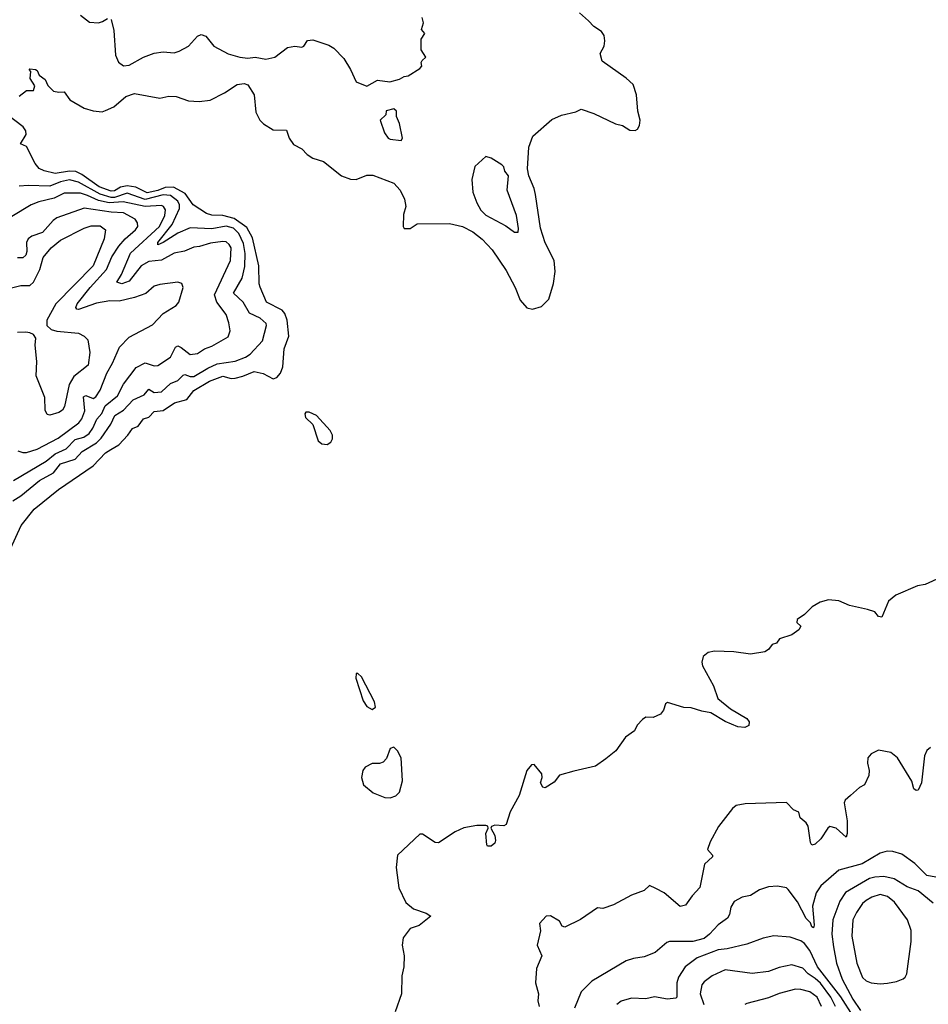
# Model space of a CAD drawing. Extents: x 1603745 to 1745082, y 385868 to 533966.
# Tile 149 of 256: x 1635958 to 1641002, y 450626 to 456092. Entities that reach past the tile are written whole.
import ezdxf

# ---------------------------------------------------------------- set-up
doc = ezdxf.new("R2010")
doc.units = 0

msp = doc.modelspace()

# ---------------------------------------------------------------- linework, layer by layer
at = {"layer": '0CON20XD'}
for points in [[(1636295, 456117.5), (1636345, 456077.8), (1636395, 456074.4), (1636417.8, 456082.2)], [(1636417.8, 456082.2), (1636445, 456099.4)], [(1636465, 456092.5), (1636481.4, 456031.4), (1636490.3, 455895), (1636506, 455856), (1636535, 455835.6), (1636565, 455840), (1636645, 455883.9), (1636705, 455906.9), (1636753.6, 455913.6), (1636815, 455908.9), (1636842.8, 455917.2), (1636895.3, 455944.7), (1636945, 456000.8), (1636965, 456010), (1636990.7, 456000.7), (1637035.4, 455945.4), (1637115, 455901.9), (1637180, 455885), (1637225, 455879.4), (1637265, 455884.4), (1637325, 455872.9), (1637375, 455884), (1637445, 455938.8), (1637485, 455946), (1637525, 455940), (1637536.2, 455945), (1637555, 455977.5), (1637585, 455980), (1637675, 455951.2), (1637702.5, 455935), (1637756.8, 455876.8), (1637793.8, 455815), (1637825, 455747.5), (1637885, 455723.3), (1637945, 455756.7), (1638013, 455747), (1638067, 455763), (1638093, 455777), (1638115, 455780), (1638179.3, 455820.7), (1638190, 455835), (1638187.5, 455855), (1638192.5, 455865), (1638212.5, 455885), (1638186.7, 455925), (1638187.5, 455985), (1638207.5, 456015), (1638188.3, 456038.3), (1638200, 456075), (1638192.5, 456105)], [(1639115, 456085.8), (1639065, 456130)], [(1635955, 455667.5), (1635995, 455700), (1636035, 455700), (1636042.5, 455725), (1636016.7, 455765), (1636020, 455805), (1636010, 455815), (1636015, 455820), (1636045, 455816.7), (1636055, 455810), (1636066.7, 455785), (1636099.5, 455759.5), (1636115, 455727.5), (1636146.4, 455696.4), (1636175, 455690), (1636205, 455692.5), (1636236.8, 455646.8), (1636315, 455601.2), (1636365, 455586.2), (1636415, 455581.2), (1636435, 455588), (1636481.4, 455608.6), (1636548, 455665), (1636595, 455683.3), (1636735, 455657.5), (1636785, 455667.8), (1636827.5, 455665), (1636895, 455641.4), (1636955, 455638.6), (1637015, 455645.7), (1637095, 455685.4), (1637165, 455731.8), (1637205, 455737.5), (1637225, 455730.6), (1637260, 455675), (1637269.1, 455579.1), (1637292, 455535), (1637311.2, 455515), (1637365, 455480.8), (1637438.3, 455478.3), (1637454.2, 455435), (1637478.6, 455398.6), (1637524, 455375), (1637554.1, 455344.1), (1637585, 455323.8), (1637645.3, 455305.3), (1637745, 455224.7), (1637795, 455207.2), (1637825, 455205.3), (1637885, 455229.6), (1637918.3, 455228.3), (1638035, 455184.6), (1638071.1, 455145), (1638095, 455096.2), (1638101.4, 455055), (1638089.1, 455010.9), (1638087.5, 454945), (1638093, 454933), (1638125, 454933.3), (1638165, 454959.2), (1638345, 454960.4), (1638416.2, 454945), (1638473.1, 454915), (1638525, 454873.6), (1638580.9, 454815), (1638659.1, 454699.1), (1638708.1, 454605), (1638736.9, 454535), (1638773.1, 454493.1), (1638805, 454484.5), (1638855, 454500.4), (1638895, 454541.5), (1638921.8, 454628.2), (1638930.7, 454695), (1638925.2, 454755.2), (1638875, 454853.1), (1638849.5, 454935), (1638821.2, 455121.2), (1638814.3, 455155), (1638783.8, 455225), (1638777.1, 455265), (1638784.5, 455385.5), (1638806.9, 455445), (1638912.6, 455537.4), (1638965, 455562.5), (1639045, 455581.2), (1639075, 455596), (1639145, 455570.6), (1639265, 455514.3), (1639305, 455505.6), (1639345, 455479.1), (1639375, 455477.1), (1639387.5, 455485), (1639398.1, 455505), (1639401.9, 455535), (1639390, 455585), (1639381.4, 455675), (1639363.1, 455733.1), (1639325, 455768), (1639191.7, 455861.7), (1639181.2, 455905), (1639202, 455945), (1639206.2, 455975), (1639202, 456005), (1639187.2, 456027.2), (1639145, 456054.2), (1639115, 456085.8)], [(1638075, 455421.2), (1638083.3, 455435), (1638066.4, 455516.4), (1638050, 455555), (1638050, 455585), (1638035, 455597.5), (1637993, 455587), (1637990, 455565), (1637960, 455535), (1637983.3, 455465), (1638003.8, 455435), (1638015, 455428.8), (1638075, 455421.2)], [(1635907.5, 453155), (1635966.3, 453283.7), (1636039.1, 453375), (1636172.9, 453485), (1636365.2, 453614.8), (1636435, 453687.6), (1636463.1, 453706.9), (1636508, 453732), (1636558.9, 453785), (1636585, 453822.5), (1636616, 453835), (1636645, 453876.2), (1636675, 453886), (1636705, 453918), (1636755, 453922.5), (1636817.1, 453965), (1636885.3, 453984.7), (1636925, 454033.8), (1637011.9, 454085), (1637085, 454113.3), (1637131.3, 454101.3), (1637155, 454101.6), (1637197.4, 454112.6), (1637259.3, 454139.3), (1637308.7, 454128.7), (1637365, 454098.6), (1637385, 454105.8), (1637405, 454130), (1637419.5, 454165), (1637427.1, 454265), (1637451.9, 454335), (1637442.8, 454425), (1637430.4, 454460.4), (1637415, 454479.6), (1637328, 454525), (1637292.3, 454607.7), (1637286.8, 454626.8), (1637285.9, 454725), (1637251.3, 454881.3), (1637219.2, 454939.2), (1637148.3, 454988.3), (1637085, 455005.7), (1637025, 455007.8), (1636995, 455016.1), (1636921.4, 455065), (1636877.1, 455127.1), (1636812, 455162), (1636765, 455161.1), (1636725, 455144.2), (1636665, 455130.4), (1636602.5, 455162.5), (1636555, 455170.4), (1636517.8, 455162.2), (1636485, 455142.6), (1636465, 455141.1), (1636400, 455165), (1636303.3, 455233.3), (1636268.7, 455248.7), (1636235, 455252.3), (1636155, 455238), (1636092.9, 455252.9), (1636066.7, 455266.7), (1636043.5, 455293.5), (1635995, 455388), (1635962.7, 455402.7), (1635993.4, 455455), (1635991.8, 455475), (1635977.7, 455497.7), (1635891.8, 455561.8)], [(1638725, 454912.5), (1638727.5, 454932.5), (1638715.6, 455005), (1638664.4, 455145), (1638672.5, 455225), (1638651.7, 455251.7), (1638645.6, 455275), (1638635, 455287.1), (1638575, 455323.3), (1638545, 455332.5), (1638485, 455277.5), (1638468.6, 455205), (1638474.5, 455135), (1638496.5, 455075), (1638517.8, 455035), (1638545, 455006.5), (1638657.3, 454947.3), (1638705, 454912.5), (1638725, 454912.5)], [(1635919.3, 453420.7), (1635965, 453448.8), (1636068.2, 453535), (1636145, 453576.2), (1636185, 453626.6), (1636265, 453651.7), (1636304.9, 453695.2), (1636385, 453744), (1636410.8, 453769.2), (1636463.3, 453846.7), (1636485.2, 453894.8), (1636535, 453924.1), (1636587.4, 453982.6), (1636649.7, 454010.3), (1636675, 454042), (1636705, 454021.9), (1636745, 454025.7), (1636795, 454072.2), (1636835, 454089.4), (1636865, 454119.3), (1636875, 454122.4), (1636905, 454111.1), (1636925, 454111.7), (1637001.5, 454158.5), (1637055, 454182.2), (1637155, 454195.7), (1637211.6, 454218.4), (1637237.9, 454235), (1637305, 454309.4), (1637327.9, 454395), (1637325.5, 454405), (1637292.1, 454435), (1637233.3, 454463.3), (1637198.6, 454525), (1637144.8, 454574.8), (1637192.2, 454657.8), (1637208, 454722), (1637210.5, 454795), (1637200.5, 454850.5), (1637174.1, 454905), (1637145, 454935.4), (1637104, 454946), (1637025, 454931.6), (1636905, 454937), (1636835, 454906.6), (1636755, 454854.8), (1636725, 454842.7), (1636724.1, 454855), (1636804, 454955), (1636845.4, 455045), (1636845.8, 455065), (1636836.7, 455085), (1636795, 455116.3), (1636755, 455119.5), (1636655, 455093.4), (1636555, 455128.7), (1636485, 455106.1), (1636465, 455104.9), (1636404.1, 455124.1), (1636285, 455189.4), (1636235, 455202.8), (1636185, 455192.1), (1636125, 455167.4), (1636005, 455172.6), (1635955, 455168.1)], [(1635923.6, 453533.6), (1636105, 453641), (1636155, 453681.9), (1636215, 453709.4), (1636265, 453761.3), (1636314.5, 453775.5), (1636342.9, 453795), (1636364.6, 453825.4), (1636386, 453874), (1636414.5, 453905.5), (1636431.8, 453948.2), (1636500.6, 454005), (1636535, 454068.2), (1636605, 454161.1), (1636655, 454186.6), (1636705, 454170), (1636725, 454173.1), (1636795, 454219.6), (1636823.5, 454275), (1636835, 454282), (1636855, 454273.3), (1636905, 454233.3), (1636945, 454238.8), (1636984.7, 454265.3), (1637025, 454279.1), (1637115, 454332), (1637125.7, 454365), (1637118.5, 454408.5), (1637104.5, 454455), (1637052.3, 454525), (1637039.7, 454565), (1637128.2, 454755), (1637131.8, 454825), (1637121.5, 454845), (1637105, 454858.2), (1637085, 454861.6), (1637017.5, 454852.5), (1636956.6, 454833.4), (1636925, 454830.3), (1636873.6, 454806.4), (1636815, 454795.9), (1636745, 454756.7), (1636675, 454749.8), (1636632.7, 454725), (1636565, 454641.6), (1636525, 454626.3), (1636498.1, 454635), (1636522.8, 454677.2), (1636573.2, 454796.8), (1636734.8, 454945), (1636764.4, 455005), (1636767.5, 455037.5), (1636756.2, 455055), (1636745, 455060), (1636655, 455055.4), (1636531.7, 455081.7), (1636455, 455075.8), (1636395, 455088.2), (1636335, 455117.1), (1636295, 455128.6), (1636205, 455128.8), (1636149.2, 455100.8), (1636065, 455081.8), (1636021.4, 455065), (1635915, 454999.2)], [(1635948, 453698), (1635975, 453689.5), (1635995, 453690.4), (1636055, 453707.5), (1636170.6, 453769.4), (1636286.8, 453855), (1636303, 453877), (1636319.1, 453920.9), (1636312.1, 453997.9), (1636325, 454006), (1636365, 453989.2), (1636381.5, 453998.5), (1636404.8, 454035.2), (1636440.8, 454129.2), (1636473.2, 454185), (1636512.2, 454275), (1636565, 454330.6), (1636695, 454398.6), (1636755, 454462), (1636826.2, 454505), (1636840.8, 454525), (1636865.8, 454605), (1636857.7, 454627.7), (1636835.8, 454635.8), (1636735, 454622.7), (1636705, 454613.1), (1636657.6, 454572.4), (1636595, 454550), (1636510.6, 454529.4), (1636458.8, 454531.2), (1636385, 454519.2), (1636285, 454484), (1636275, 454485.8), (1636269.5, 454495), (1636276.9, 454515), (1636350, 454605), (1636439.8, 454705), (1636470.2, 454775), (1636508.8, 454835), (1636544.2, 454875.8), (1636600.9, 454925), (1636613.6, 454945), (1636612.7, 454965), (1636599.5, 454985), (1636535, 455019.8), (1636465, 455023.8), (1636315, 455046.2), (1636165, 454991.8), (1636142.9, 454977.1), (1636085, 454911.2), (1636025, 454890.4), (1636005.5, 454875), (1635996.2, 454855), (1635998.2, 454805), (1635991.2, 454785), (1635975, 454770.9), (1635945, 454769.5)], [(1635905, 454601.6), (1635965, 454615.9), (1636013.5, 454616.5), (1636033.9, 454635), (1636070.2, 454705), (1636088.4, 454771.6), (1636132.7, 454825), (1636185, 454867.8), (1636315, 454934.1), (1636355, 454947.9), (1636405, 454947.6), (1636434.5, 454925), (1636427.4, 454875), (1636365, 454726.1), (1636158.8, 454515), (1636108.5, 454425), (1636109.2, 454395), (1636132.9, 454372.9), (1636165, 454363.9), (1636285, 454351.8), (1636316.1, 454336.1), (1636336.9, 454315), (1636346.9, 454245), (1636338.2, 454175), (1636259, 454111), (1636232.6, 454067.4), (1636206.1, 453945), (1636195.4, 453925), (1636175, 453912.2), (1636125, 453896.2), (1636111.2, 453901.2), (1636098.6, 453925), (1636097.1, 453995), (1636048.6, 454115), (1636052.7, 454195), (1636044.4, 454285), (1636048, 454325), (1636035, 454344), (1636013.4, 454353.4), (1635991.7, 454358.3), (1635945.9, 454355.9)], [(1637665, 453733.3), (1637685, 453747.5), (1637694.7, 453765), (1637694.7, 453785), (1637681.7, 453811.7), (1637606, 453895), (1637565, 453913.8), (1637546.4, 453913.6), (1637540, 453905), (1637545, 453883.3), (1637584.6, 453844.6), (1637614.8, 453754.8), (1637635, 453737.3), (1637665, 453733.3)], [(1641175, 453043.9), (1640985, 452956.6), (1640941.4, 452948.6), (1640821.8, 452898.2), (1640781.6, 452865), (1640744.6, 452775.4), (1640725, 452778.5), (1640705, 452805.4), (1640665, 452818.9), (1640565, 452839.6), (1640505, 452865.8), (1640448.8, 452871.2), (1640402.2, 452857.8), (1640357, 452833), (1640315, 452790), (1640275, 452762), (1640273.3, 452745), (1640294, 452725), (1640284.2, 452705), (1640245, 452677.3), (1640175.6, 452654.4), (1640158.6, 452631.4), (1640135, 452623.8), (1640114.7, 452595.3), (1640095, 452583.1), (1640015, 452570), (1639923.1, 452583.1), (1639815, 452587.5), (1639780.9, 452579.2), (1639752.1, 452557.9), (1639744.5, 452525.5), (1639748.9, 452505), (1639809.2, 452395), (1639834.6, 452324.6), (1639905, 452265.7), (1639995, 452213.8), (1640008, 452195), (1640005.9, 452174.1), (1639983.6, 452163.6), (1639945, 452167.5), (1639875, 452195.5), (1639795, 452244.5), (1639745, 452252.7), (1639685, 452272.9), (1639644.4, 452274.4), (1639555, 452302.5), (1639542.5, 452295), (1639531.7, 452258.3), (1639515, 452236.7), (1639475, 452219.2), (1639435, 452220), (1639415, 452206.7), (1639386.2, 452175), (1639371.2, 452145), (1639321.2, 452108.8), (1639266.9, 452033.1), (1639211.3, 451988.7), (1639155, 451949.2), (1639035, 451920.5), (1638955, 451898.6), (1638925, 451860), (1638875, 451827.5), (1638862.3, 451832.3), (1638850, 451855), (1638858.8, 451885), (1638856, 451905), (1638815, 451956.7), (1638800, 451955), (1638772.5, 451925), (1638731.2, 451785), (1638681.2, 451695), (1638658.8, 451625), (1638645, 451617.5), (1638595, 451621.2), (1638577.4, 451612.6), (1638574, 451605), (1638595, 451563.8), (1638598.9, 451535), (1638595, 451520), (1638575, 451503.3), (1638555, 451503.3), (1638552.1, 451512.1), (1638546.2, 451575), (1638559.4, 451605), (1638556, 451615), (1638545, 451618.8), (1638495, 451618.5), (1638423.8, 451606.2), (1638375, 451584.2), (1638282.4, 451522.4), (1638265.4, 451525.4), (1638195, 451571.2), (1638179.3, 451570.7), (1638055.8, 451455), (1638047.9, 451385), (1638059.7, 451299.7), (1638063.6, 451273.6), (1638102.3, 451192.3), (1638145, 451156.7), (1638215, 451132.5), (1638240, 451115), (1638176.1, 451063.9), (1638125, 451047.5), (1638086.7, 450995), (1638081.2, 450955), (1638092, 450895), (1638091.4, 450835), (1638078.6, 450785), (1638077.5, 450685), (1638042.7, 450585)], [(1637915, 452263.3), (1637933.3, 452275), (1637928, 452305), (1637855, 452443.3), (1637835, 452463.3), (1637825, 452462.5), (1637824, 452436), (1637865, 452311.2), (1637885, 452278.8), (1637915, 452263.3)], [(1638015, 451773.3), (1638046.1, 451783.9), (1638066.2, 451803.8), (1638083, 451867), (1638075.8, 451995), (1638055, 452033.3), (1638035, 452053.3), (1638013.9, 452046.1), (1637995, 451990), (1637975, 451970), (1637955, 451963.3), (1637915, 451962.5), (1637875, 451942.5), (1637863.3, 451925), (1637855.8, 451885), (1637865.8, 451845), (1637919.5, 451799.5), (1637985, 451773.8), (1638015, 451773.3)], [(1641015, 452052.5), (1640993.8, 452035), (1640980.8, 452005), (1640963.8, 451855), (1640945.5, 451814.5), (1640935, 451813.3), (1640922.6, 451822.6), (1640910, 451865), (1640831.2, 451995), (1640795, 452023.3), (1640725, 452037.5), (1640685, 452017.5), (1640666.7, 451995), (1640663.8, 451965), (1640673.3, 451925), (1640673, 451897), (1640647.5, 451845), (1640619.5, 451830.5), (1640571.2, 451785), (1640540.9, 451759.1), (1640535.7, 451745), (1640552.5, 451645), (1640552, 451575), (1640546.7, 451555), (1640490, 451605), (1640455, 451613.3), (1640444, 451605), (1640405, 451544), (1640373.3, 451515), (1640355, 451508.8), (1640347.5, 451525), (1640335.6, 451615), (1640324.4, 451634.4), (1640291.2, 451661.2), (1640282.7, 451692.7), (1640253.3, 451705), (1640215, 451746.7), (1639985, 451740), (1639935, 451730), (1639916.1, 451713.9), (1639837, 451613), (1639791.7, 451528.3), (1639776.7, 451485), (1639803.3, 451455), (1639803.8, 451445), (1639760, 451405), (1639733.8, 451275), (1639690.9, 451229.1), (1639655, 451177.5), (1639625, 451170), (1639535.6, 451245.6), (1639489.4, 451269.4), (1639455, 451286.2), (1639425, 451257.5), (1639355, 451231.4), (1639255, 451179.4), (1639195, 451157.5), (1639165, 451162.5), (1639072.2, 451097.8), (1638985, 451054.2), (1638970.5, 451060.5), (1638955, 451087.5), (1638905, 451117.5), (1638880, 451115), (1638843.3, 451075), (1638850, 451035), (1638831.2, 450955), (1638856.7, 450895), (1638827.5, 450825), (1638820.8, 450745), (1638838.8, 450685), (1638833.9, 450646.1), (1638842, 450615)], [(1641065, 451328.8), (1640995, 451341.5), (1640927.1, 451407.1), (1640855, 451459.5), (1640805, 451475.4), (1640773.9, 451476.1), (1640735, 451465.4), (1640635, 451406.4), (1640505, 451371.1), (1640406.3, 451283.7), (1640379.6, 451245), (1640359.8, 451170.2), (1640368.9, 451065), (1640365, 451051.2), (1640355, 451056.7), (1640348.5, 451078.5), (1640325, 451101.8), (1640275.3, 451195), (1640225, 451264), (1640215, 451272), (1640165, 451282), (1640115, 451278.8), (1640065, 451262), (1640015, 451230), (1639969.5, 451220.5), (1639925, 451196.2), (1639905.8, 451165), (1639898.6, 451125), (1639887.1, 451105), (1639835, 451067.8), (1639786.9, 451015), (1639757.5, 450992.5), (1639695.5, 450975.5), (1639565, 450975.5), (1639550.5, 450969.5), (1639485, 450914.3), (1639425, 450889.4), (1639365, 450881.4), (1639325, 450867.1), (1639134.2, 450755), (1639074.3, 450695), (1639037.5, 450605)], [(1641028.5, 451188.5), (1640945.7, 451255.8), (1640885, 451278.9), (1640812.8, 451322.8), (1640755.2, 451335.2), (1640705, 451332.8), (1640675, 451324.7), (1640542.9, 451247.1), (1640511, 451199), (1640472.8, 451095), (1640466.3, 451015), (1640476.4, 450945), (1640493.5, 450855), (1640524, 450765), (1640583.3, 450655), (1640625, 450592.5)], [(1640735, 450739.4), (1640775, 450744.4), (1640825, 450752.9), (1640862, 450768), (1640874, 450776), (1640883.8, 450795), (1640907.8, 450975), (1640906.8, 451036.8), (1640886.4, 451095), (1640815, 451193.8), (1640775, 451224.1), (1640735, 451235.8), (1640688.7, 451221.3), (1640657.1, 451202.9), (1640637.5, 451185), (1640604, 451136), (1640584.2, 451095), (1640577.8, 451005), (1640605, 450853.8), (1640637.8, 450775), (1640656.9, 450756.9), (1640685, 450745.6), (1640735, 450739.4)], [(1640585, 450560.9), (1640517.3, 450667.3), (1640387.9, 450835), (1640345, 450924.7), (1640315, 450963.2), (1640295, 450978.9), (1640235, 450999.5), (1640144.5, 451005.5), (1640086.1, 450993.9), (1639995, 450960), (1639885.9, 450934.1), (1639835, 450928.4), (1639719.2, 450885), (1639652.7, 450835), (1639615, 450777.5), (1639605.4, 450745), (1639605.6, 450665), (1639600.5, 450659.5), (1639554.3, 450655.7), (1639483, 450667), (1639435, 450657.3), (1639355, 450659.5), (1639296.9, 450643.1), (1639273.3, 450625)], [(1640487.5, 450615), (1640460.5, 450665), (1640402.9, 450742.9), (1640375, 450770), (1640335.4, 450795.4), (1640305, 450826.8), (1640245, 450844.7), (1640175, 450830.4), (1640115, 450808.2), (1640025, 450797.7), (1639875, 450817.1), (1639802.2, 450785), (1639758.3, 450751.7), (1639745, 450734), (1639736.1, 450685), (1639756.9, 450625)], [(1640409.8, 450615), (1640385, 450665.3), (1640345, 450695.9), (1640295, 450709.1), (1640265, 450710.3), (1640175, 450686.6), (1640115, 450661.8), (1639995, 450631.2), (1639983.8, 450625)]]:
    msp.add_lwpolyline(points, dxfattribs=at)

doc.saveas('drawing.dxf')
